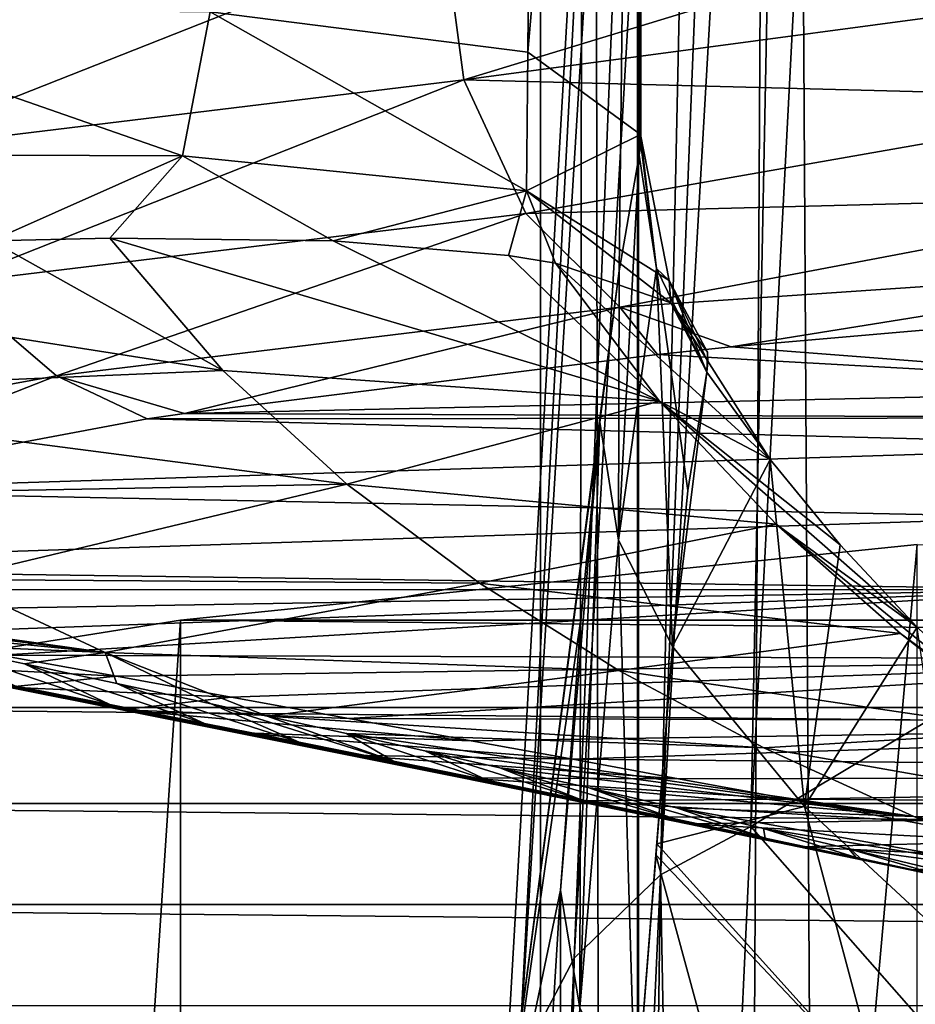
# Model space of a CAD drawing. Header units: millimetres. Extents: x -44 to 78, y -375 to 458.
# Tile 47 of 76: x -11.34 to -9.04, y 273.2 to 275.73. Entities that reach past the tile are written whole.
import ezdxf

# ---------------------------------------------------------------- set-up
doc = ezdxf.new("R2010")
doc.units = ezdxf.units.MM
doc.header["$LTSCALE"] = 198.929398
for name, color, linetype in [('120', 7, 'CONTINUOUS'), ('130', 7, 'CONTINUOUS'), ('132', 7, 'CONTINUOUS'), ('135', 7, 'CONTINUOUS'), ('146', 7, 'CONTINUOUS'), ('155', 7, 'CONTINUOUS'), ('164', 7, 'CONTINUOUS'), ('166', 7, 'CONTINUOUS'), ('176', 7, 'CONTINUOUS'), ('199', 7, 'CONTINUOUS'), ('205', 7, 'CONTINUOUS'), ('208', 7, 'CONTINUOUS'), ('209', 7, 'CONTINUOUS'), ('210', 7, 'CONTINUOUS'), ('211', 7, 'CONTINUOUS'), ('212', 7, 'CONTINUOUS'), ('262', 7, 'CONTINUOUS'), ('263', 7, 'CONTINUOUS'), ('6', 7, 'CONTINUOUS')]:
    doc.layers.add(name, color=color, linetype=linetype)

msp = doc.modelspace()

# ---------------------------------------------------------------- linework, layer by layer
at = {"layer": '120', "color": 7, "linetype": 'CONTINUOUS', "true_color": 0xa2afbf}
for points in [[(-9.4597, 273.6538, 142.7613), (-9.2917, 276.8771, 155.8722), (-5.7596, 275.867, 146.9668), (-9.4597, 273.6538, 142.7613)], [(-5.9244, 269.6343, 124.4802), (-9.4597, 273.6538, 142.7613), (-5.7596, 275.867, 146.9668), (-5.9244, 269.6343, 124.4802)], [(-9.6268, 270.0515, 129.7451), (-9.4597, 273.6538, 142.7613), (-5.9244, 269.6343, 124.4802), (-9.6268, 270.0515, 129.7451)]]:
    msp.add_3dface(points, dxfattribs=at)
at = {"layer": '130', "color": 7, "linetype": 'CONTINUOUS', "true_color": 0xa2afbf}
for points in [[(-9.3215, 273.7051, 162.4021), (-9.6608, 274.1163, 162.3811), (-9.7011, 273.6096, 158.7719), (-9.3215, 273.7051, 162.4021)], [(-9.1258, 272.9705, 158.6715), (-9.3215, 273.7051, 162.4021), (-9.7011, 273.6096, 158.7719), (-9.1258, 272.9705, 158.6715)], [(-8.9107, 273.3244, 162.4216), (-9.3215, 273.7051, 162.4021), (-9.1258, 272.9705, 158.6715), (-8.9107, 273.3244, 162.4216)], [(-9.7033, 273.5814, 158.5933), (-9.1258, 272.9705, 158.6715), (-9.7011, 273.6096, 158.7719), (-9.7033, 273.5814, 158.5933)], [(-9.7033, 273.5814, 158.5933), (-9.7557, 272.9143, 154.8191), (-9.4166, 272.5266, 154.9101), (-9.7033, 273.5814, 158.5933)], [(-9.1258, 272.9705, 158.6715), (-9.7033, 273.5814, 158.5933), (-9.4166, 272.5266, 154.9101), (-9.1258, 272.9705, 158.6715)], [(-8.4644, 272.5038, 158.7376), (-8.9107, 273.3244, 162.4216), (-9.1258, 272.9705, 158.6715), (-8.4644, 272.5038, 158.7376)]]:
    msp.add_3dface(points, dxfattribs=at)
at = {"layer": '132', "color": 7, "linetype": 'CONTINUOUS', "true_color": 0xa2afbf}
for points in [[(-9.5727, 274.8212, 170.014), (-9.6608, 274.1163, 162.3811), (-9.4095, 274.5964, 170.0255), (-9.5727, 274.8212, 170.014)], [(-9.6608, 274.1163, 162.3811), (-9.5727, 274.8212, 170.014), (-9.6211, 274.5168, 166.0797), (-9.6608, 274.1163, 162.3811)], [(-9.6608, 274.1163, 162.3811), (-9.3215, 273.7051, 162.4021), (-9.4095, 274.5964, 170.0255), (-9.6608, 274.1163, 162.3811)], [(-9.4095, 274.5964, 170.0255), (-9.3215, 273.7051, 162.4021), (-9.2295, 274.378, 170.0367), (-9.4095, 274.5964, 170.0255)], [(-9.2295, 274.378, 170.0367), (-9.3215, 273.7051, 162.4021), (-9.0325, 274.1665, 170.0475), (-9.2295, 274.378, 170.0367)], [(-9.3215, 273.7051, 162.4021), (-8.9107, 273.3244, 162.4216), (-9.0325, 274.1665, 170.0475), (-9.3215, 273.7051, 162.4021)]]:
    msp.add_3dface(points, dxfattribs=at)
at = {"layer": '135', "color": 7, "linetype": 'CONTINUOUS', "true_color": 0xa2afbf}
for points in [[(-9.755, 278.8062, 169.2577), (-10.1034, 272.7485, 143.006), (-9.7978, 275.0814, 166.0335), (-9.755, 278.8062, 169.2577)], [(-9.7459, 275.3789, 169.9434), (-9.755, 278.8062, 169.2577), (-9.7978, 275.0814, 166.0335), (-9.7459, 275.3789, 169.9434)], [(-9.7978, 275.0814, 166.0335), (-10.1034, 272.7485, 143.006), (-9.8472, 274.6923, 162.3144), (-9.7978, 275.0814, 166.0335)], [(-9.8472, 274.6923, 162.3144), (-10.1034, 272.7485, 143.006), (-9.8953, 274.1932, 158.6838), (-9.8472, 274.6923, 162.3144)], [(-9.8953, 274.1932, 158.6838), (-10.1034, 272.7485, 143.006), (-9.9481, 273.4907, 154.707), (-9.8953, 274.1932, 158.6838)], [(-9.9481, 273.4907, 154.707), (-10.1034, 272.7485, 143.006), (-9.9736, 273.0873, 152.7849), (-9.9481, 273.4907, 154.707)]]:
    msp.add_3dface(points, dxfattribs=at)
at = {"layer": '146', "color": 7, "linetype": 'CONTINUOUS', "true_color": 0xa2afbf}
for points in [[(-10.0325, 275.6435, 175.7273), (-10.8484, 275.7468, 181.1633), (-9.9953, 279.9944, 175.3511), (-10.0325, 275.6435, 175.7273)], [(-9.7448, 278.9818, 170.1304), (-10.0325, 275.6435, 175.7273), (-9.9953, 279.9944, 175.3511), (-9.7448, 278.9818, 170.1304)], [(-9.7429, 275.4318, 170.8336), (-10.0325, 275.6435, 175.7273), (-9.7448, 278.9818, 170.1304), (-9.7429, 275.4318, 170.8336)]]:
    msp.add_3dface(points, dxfattribs=at)
at = {"layer": '155', "color": 7, "linetype": 'CONTINUOUS', "true_color": 0xa2afbf}
for points in [[(-12.5206, 275.0924, 189.8463), (-11.4113, 275.1584, 184.9131), (-10.8159, 274.8251, 183.4927), (-12.5206, 275.0924, 189.8463)], [(-10.8159, 274.8251, 183.4927), (-11.4113, 275.1584, 184.9131), (-11.1062, 275.1655, 183.4668), (-10.8159, 274.8251, 183.4927)], [(-9.6939, 274.7463, 176.7539), (-10.8159, 274.8251, 183.4927), (-11.1062, 275.1655, 183.4668), (-9.6939, 274.7463, 176.7539)], [(-9.6939, 274.7463, 176.7539), (-11.1062, 275.1655, 183.4668), (-10.5327, 275.1586, 180.4757), (-9.6939, 274.7463, 176.7539)], [(-9.6939, 274.7463, 176.7539), (-10.5327, 275.1586, 180.4757), (-10.0818, 275.1211, 177.6005), (-9.6939, 274.7463, 176.7539)], [(-9.9611, 275.1009, 176.6651), (-9.6939, 274.7463, 176.7539), (-10.0818, 275.1211, 177.6005), (-9.9611, 275.1009, 176.6651)], [(-12.2681, 274.7642, 190.2386), (-12.5206, 275.0924, 189.8463), (-10.8159, 274.8251, 183.4927), (-12.2681, 274.7642, 190.2386)], [(-9.6647, 274.9994, 173.5081), (-9.4095, 274.5964, 170.0255), (-9.9611, 275.1009, 176.6651), (-9.6647, 274.9994, 173.5081)], [(-9.9611, 275.1009, 176.6651), (-9.4095, 274.5964, 170.0255), (-9.6939, 274.7463, 176.7539), (-9.9611, 275.1009, 176.6651)], [(-9.5727, 274.8212, 170.014), (-9.4095, 274.5964, 170.0255), (-9.6647, 274.9994, 173.5081), (-9.5727, 274.8212, 170.014)], [(-9.5706, 274.8729, 170.8661), (-9.5727, 274.8212, 170.014), (-9.6647, 274.9994, 173.5081), (-9.5706, 274.8729, 170.8661)], [(-9.5727, 274.8212, 170.014), (-9.5706, 274.8729, 170.8661), (-9.5697, 274.8478, 170.4373), (-9.5727, 274.8212, 170.014)], [(-10.4971, 274.5332, 183.5076), (-12.2681, 274.7642, 190.2386), (-10.8159, 274.8251, 183.4927), (-10.4971, 274.5332, 183.5076)], [(-9.6939, 274.7463, 176.7539), (-10.4971, 274.5332, 183.5076), (-10.8159, 274.8251, 183.4927), (-9.6939, 274.7463, 176.7539)], [(-11.9057, 274.5068, 190.2518), (-12.2681, 274.7642, 190.2386), (-10.4971, 274.5332, 183.5076), (-11.9057, 274.5068, 190.2518)], [(-9.6939, 274.7463, 176.7539), (-9.3944, 274.4308, 176.77), (-10.4971, 274.5332, 183.5076), (-9.6939, 274.7463, 176.7539)], [(-9.4095, 274.5964, 170.0255), (-9.2295, 274.378, 170.0367), (-9.6939, 274.7463, 176.7539), (-9.4095, 274.5964, 170.0255)], [(-9.2295, 274.378, 170.0367), (-9.0325, 274.1665, 170.0475), (-9.6939, 274.7463, 176.7539), (-9.2295, 274.378, 170.0367)], [(-9.6939, 274.7463, 176.7539), (-9.0325, 274.1665, 170.0475), (-9.3944, 274.4308, 176.77), (-9.6939, 274.7463, 176.7539)], [(-11.5205, 274.2888, 190.2629), (-11.9057, 274.5068, 190.2518), (-10.4971, 274.5332, 183.5076), (-11.5205, 274.2888, 190.2629)], [(-10.1567, 274.2788, 183.5206), (-11.5205, 274.2888, 190.2629), (-10.4971, 274.5332, 183.5076), (-10.1567, 274.2788, 183.5206)], [(-9.3944, 274.4308, 176.77), (-10.1567, 274.2788, 183.5206), (-10.4971, 274.5332, 183.5076), (-9.3944, 274.4308, 176.77)], [(-9.3944, 274.4308, 176.77), (-9.0749, 274.1497, 176.7844), (-10.1567, 274.2788, 183.5206), (-9.3944, 274.4308, 176.77)], [(-9.0325, 274.1665, 170.0475), (-8.8186, 273.9625, 170.0579), (-9.3944, 274.4308, 176.77), (-9.0325, 274.1665, 170.0475)], [(-9.3944, 274.4308, 176.77), (-8.8186, 273.9625, 170.0579), (-9.0749, 274.1497, 176.7844), (-9.3944, 274.4308, 176.77)], [(-11.1178, 274.101, 190.2725), (-12.1687, 274.2483, 193.9642), (-11.5205, 274.2888, 190.2629), (-11.1178, 274.101, 190.2725)], [(-11.1178, 274.101, 190.2725), (-11.5205, 274.2888, 190.2629), (-10.1567, 274.2788, 183.5206), (-11.1178, 274.101, 190.2725)], [(-9.7986, 274.0548, 183.5321), (-11.1178, 274.101, 190.2725), (-10.1567, 274.2788, 183.5206), (-9.7986, 274.0548, 183.5321)], [(-9.0749, 274.1497, 176.7844), (-9.7986, 274.0548, 183.5321), (-10.1567, 274.2788, 183.5206), (-9.0749, 274.1497, 176.7844)], [(-11.9736, 274.2079, 193.457), (-12.1687, 274.2483, 193.9642), (-11.1178, 274.101, 190.2725), (-11.9736, 274.2079, 193.457)], [(-11.7697, 274.1652, 192.9377), (-11.9736, 274.2079, 193.457), (-11.1178, 274.101, 190.2725), (-11.7697, 274.1652, 192.9377)], [(-11.5541, 274.1199, 192.3928), (-11.7697, 274.1652, 192.9377), (-11.1178, 274.101, 190.2725), (-11.5541, 274.1199, 192.3928)], [(-9.0749, 274.1497, 176.7844), (-8.7382, 273.8985, 176.7972), (-9.7986, 274.0548, 183.5321), (-9.0749, 274.1497, 176.7844)], [(-8.8186, 273.9625, 170.0579), (-8.5872, 273.7661, 170.0679), (-9.0749, 274.1497, 176.7844), (-8.8186, 273.9625, 170.0579)], [(-9.0749, 274.1497, 176.7844), (-8.5872, 273.7661, 170.0679), (-8.7382, 273.8985, 176.7972), (-9.0749, 274.1497, 176.7844)], [(-11.3255, 274.0718, 191.8157), (-11.5541, 274.1199, 192.3928), (-11.1178, 274.101, 190.2725), (-11.3255, 274.0718, 191.8157)], [(-11.088, 274.0215, 191.2211), (-11.3255, 274.0718, 191.8157), (-11.1178, 274.101, 190.2725), (-11.088, 274.0215, 191.2211)], [(-10.8459, 273.9693, 190.625), (-11.088, 274.0215, 191.2211), (-11.1178, 274.101, 190.2725), (-10.8459, 273.9693, 190.625)], [(-10.7017, 273.9378, 190.2751), (-10.8459, 273.9693, 190.625), (-11.1178, 274.101, 190.2725), (-10.7017, 273.9378, 190.2751)], [(-10.7017, 273.9378, 190.2751), (-11.1178, 274.101, 190.2725), (-9.7986, 274.0548, 183.5321), (-10.7017, 273.9378, 190.2751)], [(-9.4258, 273.8564, 183.5422), (-10.7017, 273.9378, 190.2751), (-9.7986, 274.0548, 183.5321), (-9.4258, 273.8564, 183.5422)], [(-8.7382, 273.8985, 176.7972), (-9.4258, 273.8564, 183.5422), (-9.7986, 274.0548, 183.5321), (-8.7382, 273.8985, 176.7972)], [(-10.4979, 273.8928, 189.784), (-10.7017, 273.9378, 190.2751), (-9.4258, 273.8564, 183.5422), (-10.4979, 273.8928, 189.784)], [(-10.297, 273.8481, 189.3015), (-10.4979, 273.8928, 189.784), (-9.0405, 273.6796, 183.5512), (-10.297, 273.8481, 189.3015)], [(-9.0405, 273.6796, 183.5512), (-10.4979, 273.8928, 189.784), (-9.4258, 273.8564, 183.5422), (-9.0405, 273.6796, 183.5512)], [(-8.7382, 273.8985, 176.7972), (-8.3864, 273.6733, 176.8087), (-9.4258, 273.8564, 183.5422), (-8.7382, 273.8985, 176.7972)], [(-8.3864, 273.6733, 176.8087), (-9.0405, 273.6796, 183.5512), (-9.4258, 273.8564, 183.5422), (-8.3864, 273.6733, 176.8087)], [(-10.1044, 273.805, 188.8389), (-10.297, 273.8481, 189.3015), (-9.0405, 273.6796, 183.5512), (-10.1044, 273.805, 188.8389)], [(-9.8749, 273.7531, 188.2879), (-10.1044, 273.805, 188.8389), (-9.0405, 273.6796, 183.5512), (-9.8749, 273.7531, 188.2879)], [(-9.6504, 273.7016, 187.7528), (-9.8749, 273.7531, 188.2879), (-9.0405, 273.6796, 183.5512), (-9.6504, 273.7016, 187.7528)], [(-9.4269, 273.6493, 187.2287), (-9.6504, 273.7016, 187.7528), (-8.6444, 273.5214, 183.5593), (-9.4269, 273.6493, 187.2287)], [(-8.6444, 273.5214, 183.5593), (-9.6504, 273.7016, 187.7528), (-9.0405, 273.6796, 183.5512), (-8.6444, 273.5214, 183.5593)], [(-8.3864, 273.6733, 176.8087), (-8.0214, 273.4709, 176.8191), (-9.0405, 273.6796, 183.5512), (-8.3864, 273.6733, 176.8087)], [(-8.0214, 273.4709, 176.8191), (-8.6444, 273.5214, 183.5593), (-9.0405, 273.6796, 183.5512), (-8.0214, 273.4709, 176.8191)], [(-9.2074, 273.5971, 186.7216), (-9.4269, 273.6493, 187.2287), (-8.6444, 273.5214, 183.5593), (-9.2074, 273.5971, 186.7216)], [(-8.9865, 273.5437, 186.2168), (-9.2074, 273.5971, 186.7216), (-8.6444, 273.5214, 183.5593), (-8.9865, 273.5437, 186.2168)]]:
    msp.add_3dface(points, dxfattribs=at)
at = {"layer": '164', "color": 7, "linetype": 'CONTINUOUS', "true_color": 0xa2afbf}
for points in [[(-9.7459, 275.3789, 169.9434), (-9.7448, 278.9818, 170.1304), (-9.7496, 278.8938, 169.6939), (-9.7459, 275.3789, 169.9434)], [(-9.7448, 278.9818, 170.1304), (-9.7459, 275.3789, 169.9434), (-9.7422, 275.4068, 170.4067), (-9.7448, 278.9818, 170.1304)], [(-9.7429, 275.4318, 170.8336), (-9.7448, 278.9818, 170.1304), (-9.7422, 275.4068, 170.4067), (-9.7429, 275.4318, 170.8336)], [(-9.755, 278.8062, 169.2577), (-9.7459, 275.3789, 169.9434), (-9.7496, 278.8938, 169.6939), (-9.755, 278.8062, 169.2577)]]:
    msp.add_3dface(points, dxfattribs=at)
at = {"layer": '166', "color": 7, "linetype": 'CONTINUOUS', "true_color": 0xa2afbf}
for points in [[(-8.1, 275.0087, 206.1289), (-9.5098, 274.8861, 204.8047), (-8.1, 274.7777, 203.6334), (-8.1, 275.0087, 206.1289)], [(-9.6993, 274.8665, 204.5931), (-10.9147, 274.7153, 202.96), (-8.1, 274.7777, 203.6334), (-9.6993, 274.8665, 204.5931)], [(-9.5098, 274.8861, 204.8047), (-9.6993, 274.8665, 204.5931), (-8.1, 274.7777, 203.6334), (-9.5098, 274.8861, 204.8047)], [(-8.1, 274.7777, 203.6334), (-10.9147, 274.7153, 202.96), (-8.1585, 274.704, 202.8374), (-8.1, 274.7777, 203.6334)], [(-10.9147, 274.7153, 202.96), (-11.0105, 274.7009, 202.8049), (-8.1585, 274.704, 202.8374), (-10.9147, 274.7153, 202.96)], [(-11.9953, 274.5164, 200.8121), (-8.3324, 274.6318, 202.0583), (-11.0105, 274.7009, 202.8049), (-11.9953, 274.5164, 200.8121)], [(-11.0105, 274.7009, 202.8049), (-8.3324, 274.6318, 202.0583), (-8.1585, 274.704, 202.8374), (-11.0105, 274.7009, 202.8049)], [(-8.6841, 274.4491, 200.0854), (-8.3324, 274.6318, 202.0583), (-11.9953, 274.5164, 200.8121), (-8.6841, 274.4491, 200.0854)], [(-12.6198, 274.3191, 198.681), (-8.6841, 274.4491, 200.0854), (-11.9953, 274.5164, 200.8121), (-12.6198, 274.3191, 198.681)], [(-8.5696, 274.2629, 198.0734), (-8.6841, 274.4491, 200.0854), (-12.6198, 274.3191, 198.681), (-8.5696, 274.2629, 198.0734)], [(-12.3075, 274.2617, 198.0605), (-8.5696, 274.2629, 198.0734), (-12.6198, 274.3191, 198.681), (-12.3075, 274.2617, 198.0605)], [(-11.9983, 274.205, 197.4488), (-8.5696, 274.2629, 198.0734), (-12.3075, 274.2617, 198.0605), (-11.9983, 274.205, 197.4488)], [(-11.6921, 274.1492, 196.8465), (-8.5696, 274.2629, 198.0734), (-11.9983, 274.205, 197.4488), (-11.6921, 274.1492, 196.8465)], [(-11.389, 274.0943, 196.2532), (-8.5696, 274.2629, 198.0734), (-11.6921, 274.1492, 196.8465), (-11.389, 274.0943, 196.2532)], [(-7.9922, 274.0842, 196.1441), (-8.5696, 274.2629, 198.0734), (-11.389, 274.0943, 196.2532), (-7.9922, 274.0842, 196.1441)], [(-11.0889, 274.0399, 195.6658), (-7.9922, 274.0842, 196.1441), (-11.389, 274.0943, 196.2532), (-11.0889, 274.0399, 195.6658)], [(-10.7944, 273.9866, 195.09), (-7.9922, 274.0842, 196.1441), (-11.0889, 274.0399, 195.6658), (-10.7944, 273.9866, 195.09)], [(-10.4923, 273.9318, 194.4977), (-7.9922, 274.0842, 196.1441), (-10.7944, 273.9866, 195.09), (-10.4923, 273.9318, 194.4977)], [(-6.9835, 273.9228, 194.4005), (-7.9922, 274.0842, 196.1441), (-10.4923, 273.9318, 194.4977), (-6.9835, 273.9228, 194.4005)], [(-10.1775, 273.8745, 193.8793), (-6.9835, 273.9228, 194.4005), (-10.4923, 273.9318, 194.4977), (-10.1775, 273.8745, 193.8793)], [(-9.9171, 273.827, 193.3657), (-6.9835, 273.9228, 194.4005), (-10.1775, 273.8745, 193.8793), (-9.9171, 273.827, 193.3657)], [(-5.5965, 273.787, 192.9342), (-6.9835, 273.9228, 194.4005), (-9.9171, 273.827, 193.3657), (-5.5965, 273.787, 192.9342)], [(-9.6451, 273.7769, 192.8251), (-5.5965, 273.787, 192.9342), (-9.9171, 273.827, 193.3657), (-9.6451, 273.7769, 192.8251)], [(-9.3588, 273.724, 192.2535), (-5.5965, 273.787, 192.9342), (-9.6451, 273.7769, 192.8251), (-9.3588, 273.724, 192.2535)], [(-3.9075, 273.6845, 191.8267), (-5.5965, 273.787, 192.9342), (-9.3588, 273.724, 192.2535), (-3.9075, 273.6845, 191.8267)], [(-9.0678, 273.6698, 191.6683), (-3.9075, 273.6845, 191.8267), (-9.3588, 273.724, 192.2535), (-9.0678, 273.6698, 191.6683)], [(-2.009, 273.6207, 191.1379), (-3.9075, 273.6845, 191.8267), (-9.0678, 273.6698, 191.6683), (-2.009, 273.6207, 191.1379)], [(-8.7807, 273.6157, 191.0842), (-2.009, 273.6207, 191.1379), (-9.0678, 273.6698, 191.6683), (-8.7807, 273.6157, 191.0842)]]:
    msp.add_3dface(points, dxfattribs=at)
at = {"layer": '176', "color": 7, "linetype": 'CONTINUOUS', "true_color": 0xa2afbf}
for points in [[(-11.0755, 273.9541, 194.2108), (-11.3671, 274.0123, 194.875), (-11.8358, 274.1104, 194.4196), (-11.0755, 273.9541, 194.2108)], [(-11.5932, 274.0628, 193.7693), (-11.0755, 273.9541, 194.2108), (-11.8358, 274.1104, 194.4196), (-11.5932, 274.0628, 193.7693)], [(-11.5541, 274.1199, 192.3928), (-11.3255, 274.0718, 191.8157), (-11.1064, 273.9671, 192.4684), (-11.5541, 274.1199, 192.3928)], [(-11.5541, 274.1199, 192.3928), (-11.1064, 273.9671, 192.4684), (-11.3499, 274.0151, 193.1189), (-11.5541, 274.1199, 192.3928)], [(-11.0889, 274.0399, 195.6658), (-11.389, 274.0943, 196.2532), (-11.6581, 274.0704, 195.5387), (-11.0889, 274.0399, 195.6658)], [(-11.3671, 274.0123, 194.875), (-11.0889, 274.0399, 195.6658), (-11.6581, 274.0704, 195.5387), (-11.3671, 274.0123, 194.875)], [(-10.7836, 273.8959, 193.5459), (-11.0755, 273.9541, 194.2108), (-11.5932, 274.0628, 193.7693), (-10.7836, 273.8959, 193.5459)], [(-11.3499, 274.0151, 193.1189), (-10.7836, 273.8959, 193.5459), (-11.5932, 274.0628, 193.7693), (-11.3499, 274.0151, 193.1189)], [(-11.3255, 274.0718, 191.8157), (-11.088, 274.0215, 191.2211), (-10.8629, 273.9189, 191.8177), (-11.3255, 274.0718, 191.8157)], [(-11.3255, 274.0718, 191.8157), (-10.8629, 273.9189, 191.8177), (-11.1064, 273.9671, 192.4684), (-11.3255, 274.0718, 191.8157)], [(-10.7944, 273.9866, 195.09), (-11.0889, 274.0399, 195.6658), (-11.3671, 274.0123, 194.875), (-10.7944, 273.9866, 195.09)], [(-11.0755, 273.9541, 194.2108), (-10.7944, 273.9866, 195.09), (-11.3671, 274.0123, 194.875), (-11.0755, 273.9541, 194.2108)], [(-10.4919, 273.8374, 192.8801), (-10.7836, 273.8959, 193.5459), (-11.3499, 274.0151, 193.1189), (-10.4919, 273.8374, 192.8801)], [(-11.1064, 273.9671, 192.4684), (-10.4919, 273.8374, 192.8801), (-11.3499, 274.0151, 193.1189), (-11.1064, 273.9671, 192.4684)], [(-11.088, 274.0215, 191.2211), (-10.8459, 273.9693, 190.625), (-10.6199, 273.8705, 191.1666), (-11.088, 274.0215, 191.2211)], [(-11.088, 274.0215, 191.2211), (-10.6199, 273.8705, 191.1666), (-10.8629, 273.9189, 191.8177), (-11.088, 274.0215, 191.2211)], [(-10.4923, 273.9318, 194.4977), (-10.7944, 273.9866, 195.09), (-11.0755, 273.9541, 194.2108), (-10.4923, 273.9318, 194.4977)], [(-10.2008, 273.7789, 192.2132), (-10.4919, 273.8374, 192.8801), (-11.1064, 273.9671, 192.4684), (-10.2008, 273.7789, 192.2132)], [(-10.8629, 273.9189, 191.8177), (-10.2008, 273.7789, 192.2132), (-11.1064, 273.9671, 192.4684), (-10.8629, 273.9189, 191.8177)], [(-10.1775, 273.8745, 193.8793), (-10.4923, 273.9318, 194.4977), (-11.0755, 273.9541, 194.2108), (-10.1775, 273.8745, 193.8793)], [(-10.7836, 273.8959, 193.5459), (-10.1775, 273.8745, 193.8793), (-11.0755, 273.9541, 194.2108), (-10.7836, 273.8959, 193.5459)], [(-10.8459, 273.9693, 190.625), (-10.7017, 273.9378, 190.2751), (-10.3777, 273.8219, 190.5151), (-10.8459, 273.9693, 190.625)], [(-10.8459, 273.9693, 190.625), (-10.3777, 273.8219, 190.5151), (-10.6199, 273.8705, 191.1666), (-10.8459, 273.9693, 190.625)], [(-10.7017, 273.9378, 190.2751), (-10.4979, 273.8928, 189.784), (-10.3777, 273.8219, 190.5151), (-10.7017, 273.9378, 190.2751)], [(-9.9109, 273.7201, 191.5451), (-10.2008, 273.7789, 192.2132), (-10.8629, 273.9189, 191.8177), (-9.9109, 273.7201, 191.5451)], [(-10.6199, 273.8705, 191.1666), (-9.9109, 273.7201, 191.5451), (-10.8629, 273.9189, 191.8177), (-10.6199, 273.8705, 191.1666)], [(-9.9171, 273.827, 193.3657), (-10.1775, 273.8745, 193.8793), (-10.7836, 273.8959, 193.5459), (-9.9171, 273.827, 193.3657)], [(-10.4919, 273.8374, 192.8801), (-9.9171, 273.827, 193.3657), (-10.7836, 273.8959, 193.5459), (-10.4919, 273.8374, 192.8801)], [(-10.4979, 273.8928, 189.784), (-10.297, 273.8481, 189.3015), (-10.1365, 273.7729, 189.8631), (-10.4979, 273.8928, 189.784)], [(-10.4979, 273.8928, 189.784), (-10.1365, 273.7729, 189.8631), (-10.3777, 273.8219, 190.5151), (-10.4979, 273.8928, 189.784)], [(-9.6224, 273.6612, 190.8757), (-9.9109, 273.7201, 191.5451), (-10.6199, 273.8705, 191.1666), (-9.6224, 273.6612, 190.8757)], [(-10.3777, 273.8219, 190.5151), (-9.6224, 273.6612, 190.8757), (-10.6199, 273.8705, 191.1666), (-10.3777, 273.8219, 190.5151)], [(-9.6451, 273.7769, 192.8251), (-9.9171, 273.827, 193.3657), (-10.4919, 273.8374, 192.8801), (-9.6451, 273.7769, 192.8251)], [(-10.2008, 273.7789, 192.2132), (-9.6451, 273.7769, 192.8251), (-10.4919, 273.8374, 192.8801), (-10.2008, 273.7789, 192.2132)], [(-10.297, 273.8481, 189.3015), (-10.1044, 273.805, 188.8389), (-9.8967, 273.7237, 189.2106), (-10.297, 273.8481, 189.3015)], [(-10.297, 273.8481, 189.3015), (-9.8967, 273.7237, 189.2106), (-10.1365, 273.7729, 189.8631), (-10.297, 273.8481, 189.3015)], [(-9.3357, 273.6021, 190.2049), (-9.6224, 273.6612, 190.8757), (-10.3777, 273.8219, 190.5151), (-9.3357, 273.6021, 190.2049)], [(-10.1365, 273.7729, 189.8631), (-9.3357, 273.6021, 190.2049), (-10.3777, 273.8219, 190.5151), (-10.1365, 273.7729, 189.8631)], [(-10.1044, 273.805, 188.8389), (-9.8749, 273.7531, 188.2879), (-9.6586, 273.6742, 188.5577), (-10.1044, 273.805, 188.8389)], [(-10.1044, 273.805, 188.8389), (-9.6586, 273.6742, 188.5577), (-9.8967, 273.7237, 189.2106), (-10.1044, 273.805, 188.8389)], [(-9.3588, 273.724, 192.2535), (-9.6451, 273.7769, 192.8251), (-10.2008, 273.7789, 192.2132), (-9.3588, 273.724, 192.2535)], [(-9.9109, 273.7201, 191.5451), (-9.3588, 273.724, 192.2535), (-10.2008, 273.7789, 192.2132), (-9.9109, 273.7201, 191.5451)], [(-9.8967, 273.7237, 189.2106), (-9.3357, 273.6021, 190.2049), (-10.1365, 273.7729, 189.8631), (-9.8967, 273.7237, 189.2106)], [(-9.8749, 273.7531, 188.2879), (-9.6504, 273.7016, 187.7528), (-9.4227, 273.6244, 187.9044), (-9.8749, 273.7531, 188.2879)], [(-9.8749, 273.7531, 188.2879), (-9.4227, 273.6244, 187.9044), (-9.6586, 273.6742, 188.5577), (-9.8749, 273.7531, 188.2879)], [(-9.0678, 273.6698, 191.6683), (-9.3588, 273.724, 192.2535), (-9.9109, 273.7201, 191.5451), (-9.0678, 273.6698, 191.6683)], [(-9.6224, 273.6612, 190.8757), (-9.0678, 273.6698, 191.6683), (-9.9109, 273.7201, 191.5451), (-9.6224, 273.6612, 190.8757)], [(-9.0513, 273.5428, 189.5326), (-9.3357, 273.6021, 190.2049), (-9.8967, 273.7237, 189.2106), (-9.0513, 273.5428, 189.5326)], [(-9.6586, 273.6742, 188.5577), (-9.0513, 273.5428, 189.5326), (-9.8967, 273.7237, 189.2106), (-9.6586, 273.6742, 188.5577)], [(-9.6504, 273.7016, 187.7528), (-9.4269, 273.6493, 187.2287), (-9.4227, 273.6244, 187.9044), (-9.6504, 273.7016, 187.7528)], [(-8.7695, 273.4833, 188.8588), (-9.0513, 273.5428, 189.5326), (-9.6586, 273.6742, 188.5577), (-8.7695, 273.4833, 188.8588)], [(-9.4227, 273.6244, 187.9044), (-8.7695, 273.4833, 188.8588), (-9.6586, 273.6742, 188.5577), (-9.4227, 273.6244, 187.9044)], [(-8.7807, 273.6157, 191.0842), (-9.0678, 273.6698, 191.6683), (-9.6224, 273.6612, 190.8757), (-8.7807, 273.6157, 191.0842)], [(-9.3357, 273.6021, 190.2049), (-8.7807, 273.6157, 191.0842), (-9.6224, 273.6612, 190.8757), (-9.3357, 273.6021, 190.2049)], [(-9.4269, 273.6493, 187.2287), (-9.2074, 273.5971, 186.7216), (-9.1892, 273.5743, 187.2506), (-9.4269, 273.6493, 187.2287)], [(-9.4269, 273.6493, 187.2287), (-9.1892, 273.5743, 187.2506), (-9.4227, 273.6244, 187.9044), (-9.4269, 273.6493, 187.2287)], [(-8.4906, 273.4236, 188.1832), (-8.7695, 273.4833, 188.8588), (-9.4227, 273.6244, 187.9044), (-8.4906, 273.4236, 188.1832)], [(-9.1892, 273.5743, 187.2506), (-8.4906, 273.4236, 188.1832), (-9.4227, 273.6244, 187.9044), (-9.1892, 273.5743, 187.2506)], [(-8.4923, 273.5609, 190.4921), (-8.7807, 273.6157, 191.0842), (-9.3357, 273.6021, 190.2049), (-8.4923, 273.5609, 190.4921)], [(-9.0513, 273.5428, 189.5326), (-8.4923, 273.5609, 190.4921), (-9.3357, 273.6021, 190.2049), (-9.0513, 273.5428, 189.5326)], [(-9.2074, 273.5971, 186.7216), (-8.9865, 273.5437, 186.2168), (-8.9585, 273.5238, 186.5962), (-9.2074, 273.5971, 186.7216)], [(-9.2074, 273.5971, 186.7216), (-8.9585, 273.5238, 186.5962), (-9.1892, 273.5743, 187.2506), (-9.2074, 273.5971, 186.7216)], [(-8.2153, 273.3636, 187.506), (-8.4906, 273.4236, 188.1832), (-9.1892, 273.5743, 187.2506), (-8.2153, 273.3636, 187.506)], [(-8.9585, 273.5238, 186.5962), (-8.2153, 273.3636, 187.506), (-9.1892, 273.5743, 187.2506), (-8.9585, 273.5238, 186.5962)], [(-8.2111, 273.5069, 189.9085), (-8.4923, 273.5609, 190.4921), (-9.0513, 273.5428, 189.5326), (-8.2111, 273.5069, 189.9085)], [(-8.7695, 273.4833, 188.8588), (-8.2111, 273.5069, 189.9085), (-9.0513, 273.5428, 189.5326), (-8.7695, 273.4833, 188.8588)]]:
    msp.add_3dface(points, dxfattribs=at)
at = {"layer": '199', "color": 7, "linetype": 'CONTINUOUS', "true_color": 0xa2afbf}
for points in [[(-9.3422, 279.6014, 169.0928), (-9.4597, 273.6538, 142.7613), (-9.6913, 273.5302, 142.7838), (-9.3422, 279.6014, 169.0928)], [(-9.3422, 279.6014, 169.0928), (-9.6913, 273.5302, 142.7838), (-9.4551, 279.5081, 169.113), (-9.3422, 279.6014, 169.0928)], [(-9.2917, 276.8771, 155.8722), (-9.4597, 273.6538, 142.7613), (-9.3422, 279.6014, 169.0928), (-9.2917, 276.8771, 155.8722)], [(-9.4551, 279.5081, 169.113), (-9.6913, 273.5302, 142.7838), (-9.5644, 279.384, 169.1393), (-9.4551, 279.5081, 169.113)], [(-9.5644, 279.384, 169.1393), (-9.6913, 273.5302, 142.7838), (-9.9134, 273.3156, 142.8425), (-9.5644, 279.384, 169.1393)], [(-9.5644, 279.384, 169.1393), (-9.9134, 273.3156, 142.8425), (-9.6775, 279.1871, 169.1803), (-9.5644, 279.384, 169.1393)], [(-9.755, 278.8062, 169.2577), (-9.6775, 279.1871, 169.1803), (-10.0555, 273.0448, 142.9148), (-9.755, 278.8062, 169.2577)], [(-9.6775, 279.1871, 169.1803), (-9.9134, 273.3156, 142.8425), (-10.0555, 273.0448, 142.9148), (-9.6775, 279.1871, 169.1803)], [(-10.1034, 272.7485, 143.006), (-9.755, 278.8062, 169.2577), (-10.0555, 273.0448, 142.9148), (-10.1034, 272.7485, 143.006)], [(-9.4597, 273.6538, 142.7613), (-9.6268, 270.0515, 129.7451), (-9.6913, 273.5302, 142.7838), (-9.4597, 273.6538, 142.7613)], [(-9.6913, 273.5302, 142.7838), (-9.7926, 266.0733, 116.8357), (-10.0351, 265.9481, 116.87), (-9.6913, 273.5302, 142.7838)], [(-9.6913, 273.5302, 142.7838), (-10.0351, 265.9481, 116.87), (-9.9134, 273.3156, 142.8425), (-9.6913, 273.5302, 142.7838)], [(-9.6268, 270.0515, 129.7451), (-9.7926, 266.0733, 116.8357), (-9.6913, 273.5302, 142.7838), (-9.6268, 270.0515, 129.7451)], [(-9.9134, 273.3156, 142.8425), (-10.0351, 265.9481, 116.87), (-10.2571, 265.7371, 116.9406), (-9.9134, 273.3156, 142.8425)], [(-9.9134, 273.3156, 142.8425), (-10.2571, 265.7371, 116.9406), (-10.0555, 273.0448, 142.9148), (-9.9134, 273.3156, 142.8425)]]:
    msp.add_3dface(points, dxfattribs=at)
at = {"layer": '205', "color": 7, "linetype": 'CONTINUOUS', "true_color": 0xa2afbf}
for points in [[(-8.4029, 276.119, 207.0638), (-10.249, 275.9635, 205.3812), (-10.197, 275.5721, 205.3698), (-8.4029, 276.119, 207.0638)], [(-8.4029, 276.119, 207.0638), (-10.197, 275.5721, 205.3698), (-8.3911, 275.8145, 207.0498), (-8.4029, 276.119, 207.0638)], [(-10.249, 275.9635, 205.3812), (-11.7627, 275.7797, 203.3935), (-11.703, 275.3892, 203.3922), (-10.249, 275.9635, 205.3812)], [(-10.197, 275.5721, 205.3698), (-10.249, 275.9635, 205.3812), (-11.703, 275.3892, 203.3922), (-10.197, 275.5721, 205.3698)], [(-8.3911, 275.8145, 207.0498), (-10.197, 275.5721, 205.3698), (-8.3522, 275.524, 206.9397), (-8.3911, 275.8145, 207.0498)], [(-11.5204, 275.0489, 203.3091), (-10.197, 275.5721, 205.3698), (-11.703, 275.3892, 203.3922), (-11.5204, 275.0489, 203.3091)], [(-10.0378, 275.229, 205.2558), (-10.197, 275.5721, 205.3698), (-11.5204, 275.0489, 203.3091), (-10.0378, 275.229, 205.2558)], [(-10.197, 275.5721, 205.3698), (-10.0378, 275.229, 205.2558), (-8.3522, 275.524, 206.9397), (-10.197, 275.5721, 205.3698)], [(-8.3522, 275.524, 206.9397), (-10.0378, 275.229, 205.2558), (-8.2877, 275.274, 206.7377), (-8.3522, 275.524, 206.9397)], [(-10.0378, 275.229, 205.2558), (-9.7963, 274.9878, 205.057), (-8.2877, 275.274, 206.7377), (-10.0378, 275.229, 205.2558)], [(-8.2877, 275.274, 206.7377), (-9.7963, 274.9878, 205.057), (-8.2027, 275.096, 206.463), (-8.2877, 275.274, 206.7377)], [(-11.2432, 274.8119, 203.1572), (-10.0378, 275.229, 205.2558), (-11.5204, 275.0489, 203.3091), (-11.2432, 274.8119, 203.1572)], [(-9.7963, 274.9878, 205.057), (-10.0378, 275.229, 205.2558), (-11.2432, 274.8119, 203.1572), (-9.7963, 274.9878, 205.057)], [(-9.7963, 274.9878, 205.057), (-9.5098, 274.8861, 204.8047), (-8.2027, 275.096, 206.463), (-9.7963, 274.9878, 205.057)], [(-9.5098, 274.8861, 204.8047), (-8.1, 275.0087, 206.1289), (-8.2027, 275.096, 206.463), (-9.5098, 274.8861, 204.8047)], [(-11.2432, 274.8119, 203.1572), (-11.5204, 275.0489, 203.3091), (-12.3232, 274.6149, 201.0291), (-11.2432, 274.8119, 203.1572)], [(-10.9147, 274.7153, 202.96), (-9.7963, 274.9878, 205.057), (-11.2432, 274.8119, 203.1572), (-10.9147, 274.7153, 202.96)], [(-10.9147, 274.7153, 202.96), (-9.6993, 274.8665, 204.5931), (-9.7963, 274.9878, 205.057), (-10.9147, 274.7153, 202.96)], [(-9.6993, 274.8665, 204.5931), (-9.5098, 274.8861, 204.8047), (-9.7963, 274.9878, 205.057), (-9.6993, 274.8665, 204.5931)], [(-11.9953, 274.5164, 200.8121), (-11.2432, 274.8119, 203.1572), (-12.3232, 274.6149, 201.0291), (-11.9953, 274.5164, 200.8121)], [(-11.9953, 274.5164, 200.8121), (-11.0105, 274.7009, 202.8049), (-11.2432, 274.8119, 203.1572), (-11.9953, 274.5164, 200.8121)], [(-11.0105, 274.7009, 202.8049), (-10.9147, 274.7153, 202.96), (-11.2432, 274.8119, 203.1572), (-11.0105, 274.7009, 202.8049)]]:
    msp.add_3dface(points, dxfattribs=at)
at = {"layer": '208', "color": 7, "linetype": 'CONTINUOUS', "true_color": 0xa2afbf}
for points in [[(-12.019, 275.7599, 186.6733), (-10.9196, 275.377, 181.9278), (-12.1132, 275.3813, 187.4017), (-12.019, 275.7599, 186.6733)], [(-12.019, 275.7599, 186.6733), (-10.8484, 275.7468, 181.1633), (-10.9196, 275.377, 181.9278), (-12.019, 275.7599, 186.6733)], [(-10.8484, 275.7468, 181.1633), (-10.0355, 275.2871, 176.411), (-10.9196, 275.377, 181.9278), (-10.8484, 275.7468, 181.1633)], [(-10.8484, 275.7468, 181.1633), (-10.0325, 275.6435, 175.7273), (-10.0355, 275.2871, 176.411), (-10.8484, 275.7468, 181.1633)], [(-10.0325, 275.6435, 175.7273), (-9.7429, 275.4318, 170.8336), (-10.0355, 275.2871, 176.411), (-10.0325, 275.6435, 175.7273)], [(-10.0355, 275.2871, 176.411), (-9.7429, 275.4318, 170.8336), (-9.669, 275.0565, 170.8552), (-10.0355, 275.2871, 176.411)], [(-10.9196, 275.377, 181.9278), (-11.4113, 275.1584, 184.9131), (-12.1132, 275.3813, 187.4017), (-10.9196, 275.377, 181.9278)], [(-11.1062, 275.1655, 183.4668), (-11.4113, 275.1584, 184.9131), (-10.9196, 275.377, 181.9278), (-11.1062, 275.1655, 183.4668)], [(-10.5327, 275.1586, 180.4757), (-11.1062, 275.1655, 183.4668), (-10.9196, 275.377, 181.9278), (-10.5327, 275.1586, 180.4757)], [(-10.0355, 275.2871, 176.411), (-10.5327, 275.1586, 180.4757), (-10.9196, 275.377, 181.9278), (-10.0355, 275.2871, 176.411)], [(-10.0818, 275.1211, 177.6005), (-10.5327, 275.1586, 180.4757), (-10.0355, 275.2871, 176.411), (-10.0818, 275.1211, 177.6005)], [(-9.9611, 275.1009, 176.6651), (-10.0818, 275.1211, 177.6005), (-10.0355, 275.2871, 176.411), (-9.9611, 275.1009, 176.6651)], [(-9.6647, 274.9994, 173.5081), (-9.9611, 275.1009, 176.6651), (-10.0355, 275.2871, 176.411), (-9.6647, 274.9994, 173.5081)], [(-9.669, 275.0565, 170.8552), (-9.6647, 274.9994, 173.5081), (-10.0355, 275.2871, 176.411), (-9.669, 275.0565, 170.8552)], [(-9.5706, 274.8729, 170.8661), (-9.6647, 274.9994, 173.5081), (-9.669, 275.0565, 170.8552), (-9.5706, 274.8729, 170.8661)]]:
    msp.add_3dface(points, dxfattribs=at)
at = {"layer": '209', "color": 7, "linetype": 'CONTINUOUS', "true_color": 0xa2afbf}
for points in [[(-9.7429, 275.4318, 170.8336), (-9.7422, 275.4068, 170.4067), (-9.7014, 275.0871, 169.9791), (-9.7429, 275.4318, 170.8336)], [(-9.669, 275.0565, 170.8552), (-9.7429, 275.4318, 170.8336), (-9.7014, 275.0871, 169.9791), (-9.669, 275.0565, 170.8552)], [(-9.7422, 275.4068, 170.4067), (-9.7459, 275.3789, 169.9434), (-9.7014, 275.0871, 169.9791), (-9.7422, 275.4068, 170.4067)], [(-9.5727, 274.8212, 170.014), (-9.669, 275.0565, 170.8552), (-9.7014, 275.0871, 169.9791), (-9.5727, 274.8212, 170.014)], [(-9.5727, 274.8212, 170.014), (-9.5697, 274.8478, 170.4373), (-9.669, 275.0565, 170.8552), (-9.5727, 274.8212, 170.014)], [(-9.5697, 274.8478, 170.4373), (-9.5706, 274.8729, 170.8661), (-9.669, 275.0565, 170.8552), (-9.5697, 274.8478, 170.4373)]]:
    msp.add_3dface(points, dxfattribs=at)
at = {"layer": '210', "color": 7, "linetype": 'CONTINUOUS', "true_color": 0xa2afbf}
for points in [[(-9.7459, 275.3789, 169.9434), (-9.7978, 275.0814, 166.0335), (-9.7992, 274.39, 162.3501), (-9.7459, 275.3789, 169.9434)], [(-9.7014, 275.0871, 169.9791), (-9.7459, 275.3789, 169.9434), (-9.7992, 274.39, 162.3501), (-9.7014, 275.0871, 169.9791)], [(-9.7978, 275.0814, 166.0335), (-9.8472, 274.6923, 162.3144), (-9.7992, 274.39, 162.3501), (-9.7978, 275.0814, 166.0335)], [(-9.6608, 274.1163, 162.3811), (-9.7014, 275.0871, 169.9791), (-9.7992, 274.39, 162.3501), (-9.6608, 274.1163, 162.3811)], [(-9.6608, 274.1163, 162.3811), (-9.6211, 274.5168, 166.0797), (-9.7014, 275.0871, 169.9791), (-9.6608, 274.1163, 162.3811)], [(-9.6211, 274.5168, 166.0797), (-9.5727, 274.8212, 170.014), (-9.7014, 275.0871, 169.9791), (-9.6211, 274.5168, 166.0797)]]:
    msp.add_3dface(points, dxfattribs=at)
at = {"layer": '211', "color": 7, "linetype": 'CONTINUOUS', "true_color": 0xa2afbf}
for points in [[(-9.8472, 274.6923, 162.3144), (-9.8953, 274.1932, 158.6838), (-9.9481, 273.4907, 154.707), (-9.8472, 274.6923, 162.3144)], [(-9.8472, 274.6923, 162.3144), (-9.9481, 273.4907, 154.707), (-9.8984, 273.1877, 154.7667), (-9.8472, 274.6923, 162.3144)], [(-9.7992, 274.39, 162.3501), (-9.8472, 274.6923, 162.3144), (-9.8984, 273.1877, 154.7667), (-9.7992, 274.39, 162.3501)], [(-9.7557, 272.9143, 154.8191), (-9.7992, 274.39, 162.3501), (-9.8984, 273.1877, 154.7667), (-9.7557, 272.9143, 154.8191)], [(-9.7557, 272.9143, 154.8191), (-9.6608, 274.1163, 162.3811), (-9.7992, 274.39, 162.3501), (-9.7557, 272.9143, 154.8191)], [(-9.7033, 273.5814, 158.5933), (-9.6608, 274.1163, 162.3811), (-9.7557, 272.9143, 154.8191), (-9.7033, 273.5814, 158.5933)], [(-9.6608, 274.1163, 162.3811), (-9.7033, 273.5814, 158.5933), (-9.7011, 273.6096, 158.7719), (-9.6608, 274.1163, 162.3811)]]:
    msp.add_3dface(points, dxfattribs=at)
at = {"layer": '212', "color": 7, "linetype": 'CONTINUOUS', "true_color": 0xa2afbf}
for points in [[(-9.9481, 273.4907, 154.707), (-9.9736, 273.0873, 152.7849), (-9.9494, 272.3584, 150.9963), (-9.9481, 273.4907, 154.707)], [(-9.8984, 273.1877, 154.7667), (-9.9481, 273.4907, 154.707), (-9.9494, 272.3584, 150.9963), (-9.8984, 273.1877, 154.7667)]]:
    msp.add_3dface(points, dxfattribs=at)
at = {"layer": '262', "color": 7, "linetype": 'CONTINUOUS', "true_color": 0xa2afbf}
for points in [[(-9.0318, 274.3784, 209.6453), (-10.9246, 274.1845, 207.5504), (-10.9217, 253.2744, 209.4919), (-9.0318, 274.3784, 209.6453)], [(-9.0333, 253.4678, 211.5803), (-9.0318, 274.3784, 209.6453), (-10.9217, 253.2744, 209.4919), (-9.0333, 253.4678, 211.5803)], [(-10.9246, 274.1845, 207.5504), (-12.3317, 273.9594, 205.1196), (-12.3329, 253.0491, 207.0581), (-10.9246, 274.1845, 207.5504)], [(-10.9217, 253.2744, 209.4919), (-10.9246, 274.1845, 207.5504), (-12.3329, 253.0491, 207.0581), (-10.9217, 253.2744, 209.4919)]]:
    msp.add_3dface(points, dxfattribs=at)
at = {"layer": '263', "color": 7, "linetype": 'CONTINUOUS', "true_color": 0xa2afbf}
for points in [[(-10.9246, 274.1845, 207.5504), (-9.0318, 274.3784, 209.6453), (10.9246, 274.1845, 207.5504), (-10.9246, 274.1845, 207.5504)], [(-12.3317, 273.9594, 205.1196), (-10.9246, 274.1845, 207.5504), (12.3317, 273.9594, 205.1196), (-12.3317, 273.9594, 205.1196)], [(-10.9246, 274.1845, 207.5504), (10.9246, 274.1845, 207.5504), (12.3317, 273.9594, 205.1196), (-10.9246, 274.1845, 207.5504)], [(-13.2017, 273.7132, 202.4612), (-12.3317, 273.9594, 205.1196), (13.2017, 273.7132, 202.4612), (-13.2017, 273.7132, 202.4612)], [(-12.3317, 273.9594, 205.1196), (12.3317, 273.9594, 205.1196), (13.2017, 273.7132, 202.4612), (-12.3317, 273.9594, 205.1196)], [(-13.5, 273.4534, 199.6544), (-13.2017, 273.7132, 202.4612), (13.5, 273.4534, 199.6544), (-13.5, 273.4534, 199.6544)], [(-13.2017, 273.7132, 202.4612), (13.2017, 273.7132, 202.4612), (13.5, 273.4534, 199.6544), (-13.2017, 273.7132, 202.4612)], [(-13.5, 273.4534, 199.6544), (13.5, 273.4534, 199.6544), (13.2016, 273.1935, 196.8473), (-13.5, 273.4534, 199.6544)], [(-13.2016, 273.1934, 196.847), (-13.5, 273.4534, 199.6544), (13.2016, 273.1935, 196.8473), (-13.2016, 273.1934, 196.847)]]:
    msp.add_3dface(points, dxfattribs=at)
at = {"layer": '6', "color": 7, "linetype": 'CONTINUOUS', "true_color": 0x00000b}
for points in [[(-10, 351.45, -0.0135), (-9.7458, 351.45, -2.2405), (-9.7493, 219.45, -2.2252), (-10, 351.45, -0.0135)], [(-9.7518, 351.45, 2.2143), (-10, 351.45, -0.0135), (-10, 219.45), (-9.7518, 351.45, 2.2143)], [(-10, 219.45), (-10, 351.45, -0.0135), (-9.7493, 219.45, -2.2252), (-10, 219.45)], [(-9.7493, 219.45, 2.2252), (-9.7518, 351.45, 2.2143), (-10, 219.45), (-9.7493, 219.45, 2.2252)], [(-9.0136, 351.45, 4.3307), (-9.7518, 351.45, 2.2143), (-9.7493, 219.45, 2.2252), (-9.0136, 351.45, 4.3307)], [(-9.7493, 219.45, -2.2252), (-9.7458, 351.45, -2.2405), (-9.0097, 219.45, -4.3388), (-9.7493, 219.45, -2.2252)], [(-9.0097, 219.45, 4.3388), (-9.0136, 351.45, 4.3307), (-9.7493, 219.45, 2.2252), (-9.0097, 219.45, 4.3388)], [(-9.7458, 351.45, -2.2405), (-9.0019, 351.45, -4.355), (-9.0097, 219.45, -4.3388), (-9.7458, 351.45, -2.2405)]]:
    msp.add_3dface(points, dxfattribs=at)

doc.saveas('drawing.dxf')
